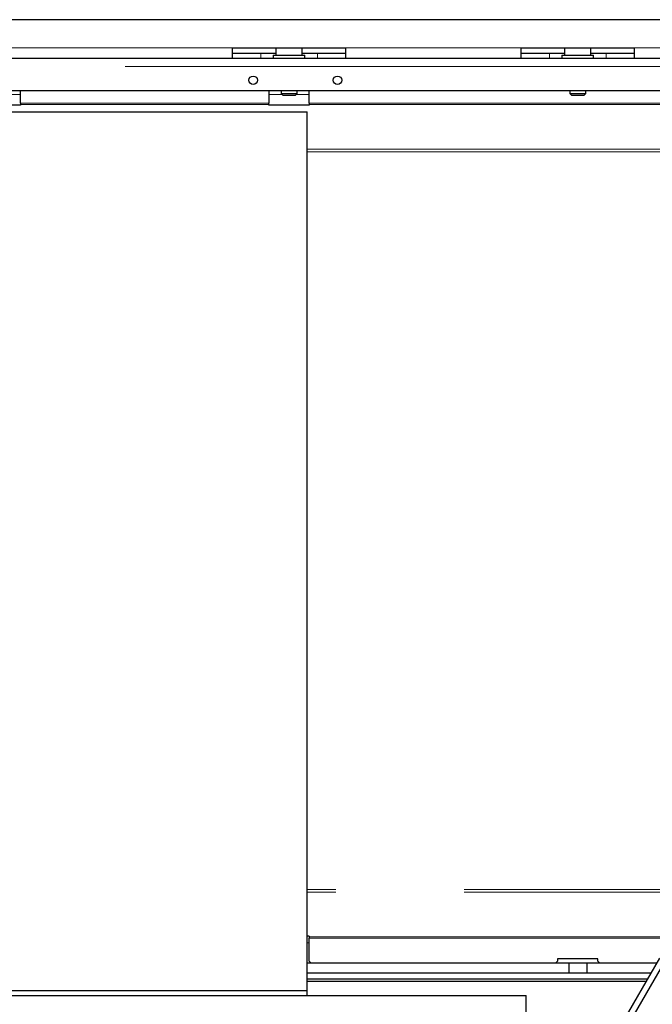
# Model space of a CAD drawing. Header units: millimetres. Extents: x 19 to 263, y 62 to 156.
# Tile 38 of 77: x 112.29 to 118.56, y 72.35 to 82.1. Entities that reach past the tile are written whole.
import ezdxf

# ---------------------------------------------------------------- set-up
doc = ezdxf.new("R2010")
doc.units = ezdxf.units.MM
doc.linetypes.add('PHANTOM', pattern=[12.7, 6.35, -1.27, 1.27, -1.27, 1.27, -1.27])

msp = doc.modelspace()

# ---------------------------------------------------------------- linework, layer by layer
at = {"color": 7, "linetype": 'Continuous', "lineweight": 25}
for p, q in [((121.0153, 82.1013), (112.1853, 82.1013)), ((114.4003, 81.8213), (115.5203, 81.8213)), ((114.4003, 81.7213), (114.4003, 81.8213)), ((114.8303, 81.8213), (114.8303, 81.7513)), ((115.0903, 81.7513), (115.0903, 81.8213)), ((115.5203, 81.8213), (115.5203, 81.7213)), ((117.2603, 81.8213), (118.3803, 81.8213)), ((117.2603, 81.7213), (117.2603, 81.8213)), ((117.6903, 81.8213), (117.6903, 81.7513)), ((117.9503, 81.7513), (117.9503, 81.8213)), ((118.3803, 81.8213), (118.3803, 81.7213)), ((100.6363, 81.7213), (123.5643, 81.7213)), ((114.4003, 81.7713), (114.6803, 81.7713)), ((114.6803, 81.7713), (114.8303, 81.7713)), ((114.8033, 81.7513), (114.8033, 81.7213)), ((114.8033, 81.7513), (115.1173, 81.7513)), ((115.0903, 81.7713), (115.2403, 81.7713)), ((115.1173, 81.7213), (115.1173, 81.7513)), ((115.2403, 81.7713), (115.5203, 81.7713)), ((117.2603, 81.7713), (117.5403, 81.7713)), ((117.5403, 81.7713), (117.6903, 81.7713)), ((117.6633, 81.7513), (117.6633, 81.7213)), ((117.6633, 81.7513), (117.9773, 81.7513)), ((117.9503, 81.7713), (118.1003, 81.7713)), ((117.9773, 81.7213), (117.9773, 81.7513)), ((118.1003, 81.7713), (118.3803, 81.7713)), ((100.6363, 81.4013), (123.3011, 81.4013)), ((112.3003, 81.2762), (112.3003, 81.4013)), ((114.7603, 81.4013), (114.7603, 81.2762)), ((114.8803, 81.4013), (114.8803, 81.3713)), ((114.8803, 81.3713), (114.9003, 81.3513)), ((114.8803, 81.3713), (115.0403, 81.3713)), ((115.0203, 81.3513), (114.9003, 81.3513)), ((115.0203, 81.3513), (115.0403, 81.3713)), ((115.0403, 81.3713), (115.0403, 81.4013)), ((115.1603, 81.2762), (115.1603, 81.4013)), ((117.7403, 81.4013), (117.7403, 81.3713)), ((117.7403, 81.3713), (117.7603, 81.3513)), ((117.7403, 81.3713), (117.9003, 81.3713)), ((117.8803, 81.3513), (117.7603, 81.3513)), ((117.8803, 81.3513), (117.9003, 81.3713)), ((117.9003, 81.3713), (117.9003, 81.4013)), ((112.3003, 81.2566), (111.9003, 81.2566)), ((112.3003, 81.2762), (112.3003, 81.262)), ((112.3003, 81.262), (112.3003, 81.2566)), ((114.7603, 81.262), (114.7603, 81.2762)), ((114.7603, 81.2566), (114.7603, 81.262)), ((115.1603, 81.2566), (114.7603, 81.2566)), ((115.1603, 81.2762), (115.1603, 81.262)), ((115.1603, 81.262), (115.1603, 81.2566)), ((109.0603, 81.1891), (115.1403, 81.1891)), ((115.1403, 72.4891), (115.1403, 81.1891)), ((115.1603, 73.0259), (115.1403, 73.0259)), ((115.1603, 73.0259), (115.1603, 73.0205)), ((115.1603, 73.0205), (115.1603, 73.0063)), ((115.1603, 72.7813), (115.1603, 73.0063)), ((117.7303, 72.7613), (115.1403, 72.7613)), ((115.1603, 72.7813), (115.1803, 72.7613)), ((117.6003, 72.7613), (117.6203, 72.7813)), ((118.0203, 72.8013), (117.6203, 72.8013)), ((117.6203, 72.8013), (117.6203, 72.7813)), ((117.7303, 72.7613), (117.7303, 72.6613)), ((117.9103, 72.7613), (117.7303, 72.7613)), ((117.9103, 72.7613), (117.9103, 72.6613)), ((118.6055, 72.7613), (117.9103, 72.7613)), ((118.0038, 71.7191), (118.6327, 72.8083)), ((118.0203, 72.7813), (118.0203, 72.8013)), ((118.0203, 72.7813), (118.0403, 72.7613)), ((118.0558, 71.6891), (118.6846, 72.7783)), ((117.7303, 72.6613), (115.1403, 72.6613)), ((117.9103, 72.6613), (117.7303, 72.6613)), ((118.5477, 72.6613), (117.9103, 72.6613)), ((118.5131, 72.6013), (115.1403, 72.6013)), ((115.1403, 72.5813), (118.5016, 72.5813)), ((106.8903, 72.4391), (117.3103, 72.4391)), ((109.0603, 72.4891), (115.1403, 72.4891)), ((115.1403, 72.4391), (115.1403, 72.4891)), ((117.3103, 72.2091), (117.3103, 72.4391))]:
    msp.add_line(p, q, dxfattribs=at)
at = {"color": 8, "linetype": 'PHANTOM', "lineweight": 18}
for p, q in [((112.1953, 81.8213), (114.4003, 81.8213)), ((115.5203, 81.8213), (117.2603, 81.8213)), ((118.3803, 81.8213), (120.1203, 81.8213)), ((114.6803, 81.7713), (114.6803, 81.7213)), ((115.2403, 81.7713), (115.2403, 81.7213)), ((117.5403, 81.7713), (117.5403, 81.7213)), ((118.1003, 81.7713), (118.1003, 81.7213)), ((100.6363, 81.6363), (123.5196, 81.6363)), ((112.1703, 81.3613), (112.3003, 81.3613)), ((114.7603, 81.3613), (114.8903, 81.3613)), ((115.0303, 81.3613), (115.1603, 81.3613)), ((112.3003, 81.2762), (114.7603, 81.2762)), ((114.7603, 81.262), (112.3003, 81.262)), ((115.1603, 81.2762), (120.4803, 81.2762)), ((120.4803, 81.262), (115.1603, 81.262)), ((115.1403, 80.8184), (122.9813, 80.8184)), ((115.1403, 80.793), (122.9727, 80.793)), ((123.0443, 73.4895), (115.1403, 73.4895)), ((123.0443, 73.4641), (115.1403, 73.4641)), ((115.1603, 73.0205), (120.4803, 73.0205)), ((115.1603, 72.9613), (115.1403, 72.9613)), ((120.4803, 73.0063), (115.1603, 73.0063)), ((115.1403, 72.5795), (118.5006, 72.5795))]:
    msp.add_line(p, q, dxfattribs=at)
at = {"color": 7, "linetype": 'Continuous', "lineweight": 25}
for centre in [(114.6043, 81.5013), (115.4403, 81.5013)]:
    msp.add_circle(centre, 0.042, dxfattribs=at)

doc.saveas('drawing.dxf')
